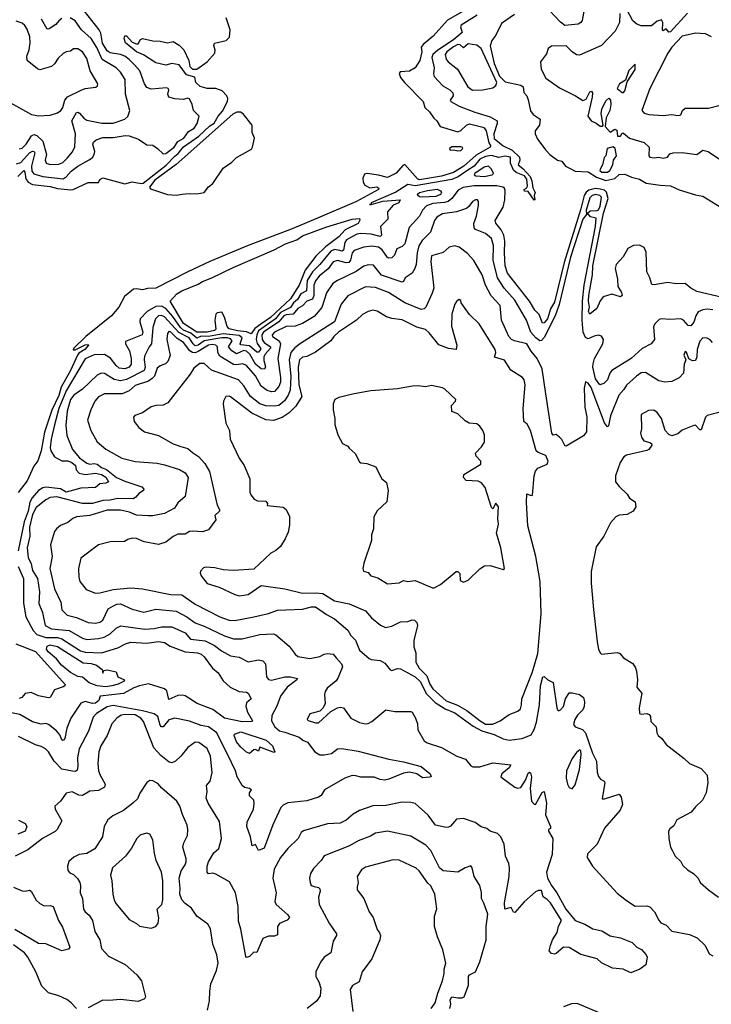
# Model space of a CAD drawing. Extents: x 1678431 to 1860718, y 384618 to 522882.
# Tile 99 of 256: x 1762378 to 1767094, y 427365 to 434073. Entities that reach past the tile are written whole.
import ezdxf

# ---------------------------------------------------------------- set-up
doc = ezdxf.new("R2010")
doc.units = 0

msp = doc.modelspace()

# ---------------------------------------------------------------- linework, layer by layer
at = {"layer": '0CON10XD'}
for points in [[(1766239.2, 434205), (1766213.3, 434066.7), (1766205, 434054.3), (1766186.4, 434043.6), (1766095, 434032.7), (1766065, 434055.9), (1765987.8, 434137.8)], [(1762355, 433090.3), (1762385, 433101), (1762445, 433164.8), (1762465, 433176.2), (1762476.5, 433175), (1762480.5, 433165), (1762458.2, 433075), (1762460.7, 433040.7), (1762475, 433023.5), (1762535, 433005.4), (1762675, 432988.9), (1762695, 433001.7), (1762728.8, 433041.2), (1762775, 433075.2), (1762852.5, 433117.5), (1762873.6, 433135), (1762886.2, 433155), (1762890, 433175), (1762876.7, 433225), (1762881.1, 433238.9), (1762898.8, 433255), (1762945, 433270.9), (1763015, 433271.4), (1763097.5, 433285), (1763125, 433282.5), (1763187.9, 433257.9), (1763245, 433220.8), (1763285, 433217.1), (1763316.4, 433196.4), (1763355, 433158.8), (1763375, 433161.1), (1763431.8, 433205), (1763457, 433243), (1763496, 433265), (1763529.4, 433310.6), (1763567.5, 433335), (1763588.8, 433365), (1763602.5, 433415), (1763563.8, 433455), (1763554.1, 433494.1), (1763535, 433533.3), (1763525, 433538.8), (1763495, 433530), (1763436.1, 433533.9), (1763394.7, 433544.7), (1763387.3, 433565), (1763394, 433595), (1763390, 433605), (1763379.1, 433609.1), (1763275, 433600.7), (1763245, 433610.8), (1763227.8, 433635), (1763196.7, 433725), (1763160, 433765), (1763125, 433801.9), (1763094.2, 433824.2), (1763065.1, 433835.1), (1762995, 433847.3), (1762975, 433861.7), (1762942.2, 433912.2), (1762930.4, 433980.4), (1762920.2, 434005), (1762820.1, 434130.1)], [(1765496.1, 434103.9), (1765387.1, 434035), (1765384, 434025), (1765395.7, 433985), (1765335.6, 433935), (1765229.5, 433865), (1765195, 433835.2), (1765188.6, 433815), (1765204.7, 433745), (1765199.7, 433705), (1765203.6, 433685), (1765263.5, 433623.5), (1765310.6, 433595), (1765331.4, 433575), (1765334.2, 433555), (1765312.5, 433525), (1765318.1, 433515), (1765375, 433484.5), (1765481.9, 433441.9), (1765585, 433410.4), (1765633.1, 433385), (1765633.5, 433365), (1765611.7, 433295), (1765614, 433264), (1765673.8, 433213.8), (1765736.5, 433185), (1765785.8, 433135.8), (1765788.8, 433115), (1765776.2, 433085), (1765809.3, 433059.3), (1765859.6, 433005), (1765870.6, 432975), (1765877.4, 432927.4), (1765892, 432895), (1765886.2, 432875), (1765890, 432845), (1765885, 432843.3), (1765845, 432902.5), (1765820, 432905), (1765817.5, 432915), (1765834.4, 432925.6), (1765840.6, 432939.4), (1765836.9, 432986.9), (1765819.1, 433009.1), (1765762.7, 433032.7), (1765745, 433047.8), (1765723.7, 433096.3), (1765725, 433135.6), (1765685, 433142.2), (1765645, 433134.6), (1765595, 433148), (1765555, 433141.3), (1765515, 433122.3), (1765477, 433075), (1765433.3, 433046.7), (1765366.6, 433003.4), (1765325, 432985.1), (1765075, 432941.3), (1765025, 432950.5), (1764941.5, 432898.5), (1764774.4, 432825), (1764773.8, 432816.2), (1764762.5, 432815), (1764774.7, 432814.7), (1764853.6, 432836.4), (1764972.5, 432845), (1764963.8, 432825), (1764925, 432810), (1764885.6, 432765), (1764886.9, 432715), (1764837.3, 432665), (1764844.4, 432605), (1764835, 432596.5), (1764775, 432612.6), (1764705, 432617.2), (1764677.5, 432612.5), (1764606.2, 432573.8), (1764595.1, 432554.9), (1764585, 432503.1), (1764575, 432496.2), (1764560.4, 432500.4), (1764525, 432507.7), (1764498.8, 432495), (1764423.7, 432405), (1764374.1, 432355.9), (1764338.9, 432295), (1764333, 432225), (1764294.5, 432205.5), (1764272.6, 432167.4), (1764245, 432143.7), (1764225, 432111.7), (1764155, 432077), (1764123.1, 432035), (1764007, 431953), (1763994.2, 431925.8), (1763990.5, 431895), (1763998, 431868), (1764019.5, 431835), (1764019.1, 431825), (1764005, 431808.5), (1763995, 431807.3), (1763945, 431851.8), (1763885, 431858.9), (1763882.1, 431865), (1763894.6, 431905), (1763875, 431920.5), (1763765, 431933.3), (1763665, 431913.7), (1763615, 431915.9), (1763585, 431903.2), (1763545, 431938.3), (1763495, 431958.7), (1763474.1, 431975), (1763421.2, 432051.2), (1763374.6, 432104.6), (1763345, 432122.2), (1763305, 432118), (1763247.7, 432085), (1763199.2, 432035), (1763197.3, 432015), (1763217.2, 431945), (1763213.9, 431926.1), (1763099.5, 431880.5), (1763100, 431865), (1763126.3, 431816.3), (1763137.5, 431765), (1763137.5, 431725), (1763123.5, 431705), (1763095, 431694.2), (1763055, 431698.9), (1763035, 431716), (1762996.7, 431766.7), (1762955, 431792.4), (1762885, 431790.7), (1762825, 431761.7), (1762694.8, 431545.2), (1762645.3, 431425), (1762615, 431311.8), (1762591.7, 431215), (1762586.1, 431155), (1762590, 431135), (1762615.8, 431095), (1762665, 431066.6), (1762705, 431067.3), (1762732.6, 431055), (1762758.5, 431035), (1762763.2, 431005), (1762783.6, 430983.6), (1762825, 430975.4), (1762895, 430984.5), (1762934.6, 430975), (1762965.3, 430955.3), (1762982.8, 430925), (1762965, 430915.6), (1762925, 430911.5), (1762895.3, 430884.7), (1762795, 430880.7), (1762695, 430854.2), (1762655, 430875.6), (1762555, 430887.5), (1762535, 430884.5), (1762505.1, 430864.9), (1762463.5, 430816.5), (1762447.1, 430785), (1762436, 430725), (1762408.2, 430651.8), (1762366.2, 430455)], [(1765395, 434126.7), (1765295, 434070.2), (1765198.2, 433961.8), (1765129.6, 433905), (1765115.7, 433885), (1765119.2, 433855), (1765106, 433794), (1765074.5, 433745.5), (1765035, 433722), (1764972.5, 433717.5), (1764964.4, 433705.6), (1764975, 433680), (1765002.5, 433645), (1765128.2, 433515), (1765139.5, 433475), (1765172.2, 433445), (1765201.1, 433401.1), (1765222, 433385), (1765245.5, 433345.5), (1765365, 433309.6), (1765385, 433318.2), (1765425.4, 433355), (1765445, 433364.2), (1765535, 433341.3), (1765545.7, 433335.7), (1765558.3, 433315), (1765576.4, 433235), (1765588.1, 433215), (1765585, 433204.8), (1765490.9, 433149.1), (1765406.1, 433075), (1765335, 433031.1), (1765255, 433007.7), (1765105, 432981), (1765089.9, 432989.9), (1765005, 433085.9), (1764990.4, 433079.6), (1764945, 433027.5), (1764885, 432996.9), (1764825, 433014.2), (1764746, 433024), (1764728.8, 433021.2), (1764717.1, 432992.9), (1764720, 432965), (1764731.9, 432945), (1764765, 432927.9), (1764814.1, 432934.1), (1764827.5, 432925), (1764823.8, 432915), (1764673.9, 432835), (1764425, 432727.6), (1764235, 432647.3), (1763934.8, 432535.2), (1763674.9, 432425.1), (1763523.8, 432356.2), (1763305, 432242.9), (1763248.9, 432241.1), (1763215, 432232.9), (1763175, 432239.6), (1763153.3, 432236.7), (1763091.9, 432188.1), (1763053.8, 432115), (1763003.1, 432055), (1762828.6, 431915), (1762747.5, 431835), (1762743.3, 431823.3), (1762755, 431823.3), (1762825, 431858), (1762845, 431860), (1762846.2, 431855), (1762821.4, 431825), (1762779.8, 431800.2), (1762771.6, 431788.4), (1762725, 431682.5), (1762659.6, 431570.4), (1762645, 431512.5), (1762597.7, 431412.3), (1762546.1, 431263.9), (1762523.4, 431136.6), (1762501.9, 431068.1), (1762475, 431030), (1762428.4, 430931.6), (1762368, 430852)], [(1765751.7, 434108.3), (1765663.3, 434046.7), (1765625, 433967.1), (1765597.9, 433932.1), (1765585.4, 433894.6), (1765613, 433775), (1765648.4, 433688.4), (1765688.8, 433648.8), (1765795, 433627.5), (1765812, 433615), (1765816.2, 433576.2), (1765835, 433553.3), (1765845, 433526.7), (1765861.1, 433451.1), (1765878.1, 433428.1), (1765926.2, 433395), (1765923.3, 433355), (1765892.5, 433315), (1765893.3, 433295), (1765909.5, 433259.5), (1765965, 433183.8), (1765993.8, 433155), (1766044, 433115), (1766075, 433109.2), (1766098.8, 433075), (1766135, 433055.9), (1766165, 433041.3), (1766255, 433035.5), (1766310, 433000), (1766375, 432977.9), (1766435, 432991.8), (1766465, 433018.4), (1766505, 433020), (1766549, 432999), (1766605, 432987.4), (1766649.5, 432959.5), (1766745, 432944.8), (1766815, 432942), (1766875, 432913.6), (1766985, 432878.9), (1767035, 432870), (1767155, 432798.8)], [(1766470.8, 434115), (1766466.8, 434055), (1766438.6, 433995), (1766345, 433896.9), (1766195, 433830.6), (1766175, 433834.4), (1766145, 433854.6), (1766103.8, 433895), (1766005, 433892.6), (1765982.4, 433877.6), (1765969.7, 433840.3), (1765930, 433785), (1765932.5, 433735), (1765965.6, 433675), (1766059.1, 433609.1), (1766167.1, 433555), (1766218.1, 433521.9), (1766239.4, 433530.6), (1766265, 433582.5), (1766277.5, 433585), (1766283.3, 433575), (1766281.2, 433545), (1766251.4, 433415), (1766275, 433383.8), (1766308.3, 433368.3), (1766335, 433346.7), (1766353, 433347), (1766357.5, 433355), (1766342.5, 433435), (1766346.7, 433463.3), (1766375, 433520), (1766395, 433537.5), (1766405.7, 433525.7), (1766408.1, 433495), (1766400.8, 433455), (1766377.1, 433405), (1766370, 433345), (1766405, 433307.5), (1766435, 433326.7), (1766449.3, 433319.3), (1766455, 433280), (1766475, 433280), (1766485, 433300), (1766495, 433300), (1766535, 433265.7), (1766636.6, 433236.6), (1766670, 433205), (1766667.5, 433145), (1766675, 433137.5), (1766705, 433132), (1766735, 433136.7), (1766765, 433128.8), (1766795, 433137.5), (1766811.7, 433158.3), (1766834, 433166), (1766895, 433168.9), (1766994.5, 433155.5), (1767035, 433184), (1767073.3, 433175), (1767176.2, 433103.8)], [(1766932.4, 434117.6), (1766815, 433990), (1766805, 433987.5), (1766785, 434010), (1766765, 433997.5), (1766761.2, 434001.2), (1766764.4, 434055), (1766755, 434072.5), (1766725, 434063.6), (1766685, 434032.1), (1766615, 434030.6), (1766585, 434043), (1766559.4, 434065), (1766519, 434139)], [(1762315, 433507.7), (1762457.2, 433427.2), (1762505, 433419.1), (1762585, 433421.5), (1762635, 433439.1), (1762658.7, 433455), (1762672.2, 433475), (1762685.3, 433525), (1762702.8, 433547.2), (1762797.3, 433592.7), (1762825, 433604.2), (1762895.8, 433614.2), (1762907.3, 433622.7), (1762910, 433635), (1762858.7, 433725), (1762835, 433808.6), (1762805.5, 433855), (1762775, 433873.9), (1762745, 433874.5), (1762725, 433859.4), (1762695, 433853.3), (1762675, 433842.2), (1762639.4, 433810.6), (1762615, 433772.2), (1762595, 433753.1), (1762515, 433731.9), (1762498, 433738), (1762428.2, 433795), (1762426.2, 433825), (1762441.8, 433868.2), (1762449.4, 433915), (1762445.8, 433955.8), (1762428.3, 434008.3), (1762413.5, 434033.5), (1762395, 434048.4), (1762353.3, 434063.3)], [(1762365, 433004.8), (1762405, 433045.3), (1762413.1, 433033.1), (1762419.5, 432989.5), (1762435, 432966.6), (1762465, 432950.5), (1762585, 432937.6), (1762635, 432922.1), (1762726, 432914), (1762743.4, 432916.6), (1762845, 432963.1), (1762915, 432964.2), (1762924, 432985), (1762945, 432995.6), (1763095.4, 432955.4), (1763145, 432969.1), (1763205, 432955.9), (1763220.6, 432959.4), (1763377.4, 433082.6), (1763435, 433143.7), (1763458.9, 433161.1), (1763495, 433207), (1763599.9, 433280.1), (1763675, 433349.6), (1763703, 433367), (1763731, 433415), (1763761, 433449), (1763795, 433516), (1763796.5, 433535), (1763789.6, 433555), (1763758.4, 433588.4), (1763715, 433604.5), (1763655, 433603.1), (1763607.6, 433617.6), (1763578.7, 433645), (1763572.2, 433682.2), (1763515, 433697.7), (1763465, 433766.1), (1763415, 433775.4), (1763375, 433762.5), (1763305, 433778.6), (1763223, 433833), (1763175, 433854.2), (1763099.1, 433915), (1763090, 433945), (1763095, 433963.3), (1763105, 433963.3), (1763145, 433920), (1763175, 433908), (1763185, 433908.8), (1763201.9, 433938.1), (1763214.5, 433945.5), (1763285, 433928.1), (1763335, 433927.5), (1763385, 433915.8), (1763425, 433924), (1763465, 433900), (1763496.7, 433866.7), (1763531.6, 433795), (1763538.4, 433755), (1763555, 433736.9), (1763585, 433735.3), (1763656.4, 433785), (1763708.5, 433845), (1763710.4, 433865), (1763701.7, 433898.3), (1763706.6, 433913.4), (1763785, 433931.9), (1763807.5, 433955), (1763813.6, 434003.6), (1763786.2, 434085)], [(1762375, 433193.6), (1762395, 433197.6), (1762420.8, 433225), (1762457.6, 433282.4), (1762475, 433290), (1762495, 433284.7), (1762534.4, 433245), (1762561.2, 433155), (1762551.2, 433115), (1762558.6, 433095), (1762586, 433086), (1762645, 433088.8), (1762670.8, 433099.2), (1762701.4, 433128.6), (1762737.4, 433172.6), (1762754.3, 433205.7), (1762758.8, 433295), (1762733, 433385), (1762765, 433440.9), (1762775, 433443.6), (1762785, 433436.4), (1762815, 433401.2), (1762835, 433388), (1762937.1, 433367.1), (1763015, 433368.8), (1763095, 433394.5), (1763115, 433412.5), (1763128.6, 433455), (1763099.2, 433565), (1763097.9, 433665), (1763065.4, 433715), (1763034.6, 433745), (1762940.8, 433800.8), (1762904, 433884), (1762866, 433946), (1762799.3, 434005), (1762755, 434064.6), (1762722, 434085)], [(1762665, 434080.7), (1762644.3, 434065.7), (1762625, 434039.2), (1762579.7, 434010.3), (1762565, 434008), (1762526.7, 434076.7)], [(1767095, 433956), (1767055, 433976), (1766985, 433981.2), (1766895, 433961.4), (1766825, 433886.9), (1766796.3, 433845), (1766675, 433604.7), (1766620.6, 433455), (1766635, 433437.1), (1766667, 433427), (1766765, 433421.2), (1766823, 433427), (1766868.6, 433421.4), (1766886.7, 433425), (1766896.7, 433455), (1766915, 433469.2), (1767075, 433470.8), (1767155, 433490)], [(1765465, 433593.9), (1765535, 433594.2), (1765605, 433608.4), (1765624.3, 433625.7), (1765631.4, 433645), (1765525, 433877.8), (1765495, 433899.4), (1765435, 433907.5), (1765405, 433882), (1765381.2, 433901.2), (1765365, 433903.1), (1765335, 433888.8), (1765291.4, 433855), (1765278, 433835), (1765285, 433804.4), (1765300.5, 433785), (1765362.5, 433735), (1765433.2, 433615), (1765465, 433593.9)], [(1766485, 433576), (1766495, 433576.9), (1766505, 433587.5), (1766519.4, 433650.6), (1766575, 433732.8), (1766575, 433770.8), (1766532.2, 433727.8), (1766508.6, 433661.4), (1766467.5, 433635), (1766452.5, 433605), (1766485, 433576)], [(1763445, 432878.5), (1763485, 432884.4), (1763535, 432889.5), (1763585, 432885.6), (1763635, 432896), (1763666, 432935), (1763695, 432956.7), (1763765, 433061.2), (1763825, 433102.9), (1763856.4, 433133.6), (1763958.7, 433191.3), (1763966.1, 433203.9), (1763978.1, 433265), (1763963.4, 433305), (1763963.5, 433355), (1763900.8, 433430.8), (1763883.1, 433443.1), (1763857.6, 433442.4), (1763831.3, 433428.7), (1763445, 433087.1), (1763299.6, 432980.4), (1763261.8, 432931.8), (1763269.6, 432919.6), (1763385, 432881.6), (1763445, 432878.5)], [(1765365, 433179.1), (1765385, 433182.9), (1765399.5, 433195), (1765395, 433204.5), (1765385, 433207.6), (1765325, 433206.8), (1765308.1, 433195), (1765314.1, 433184.1), (1765335, 433186.9), (1765365, 433179.1)], [(1766385, 433033.2), (1766402.5, 433045), (1766422.5, 433085), (1766427.5, 433115), (1766447.1, 433145), (1766437.5, 433195), (1766425, 433207.5), (1766383.3, 433195), (1766374.1, 433145.9), (1766364.2, 433135), (1766350.8, 433085), (1766335.8, 433055), (1766334.6, 433045), (1766346.2, 433035), (1766385, 433033.2)], [(1765545, 433004.6), (1765600, 433015), (1765608.8, 433025), (1765595.5, 433055.5), (1765575, 433074), (1765545, 433067.6), (1765481.6, 433025), (1765477.5, 433015), (1765488.2, 433008.2), (1765545, 433004.6)], [(1766649.8, 432489.8), (1766635, 432520), (1766605, 432537.5), (1766564.4, 432535.6), (1766525, 432513.8), (1766492.4, 432457.6), (1766445.8, 432405), (1766438.3, 432378.3), (1766454, 432305), (1766456.2, 432255), (1766482.5, 432215), (1766486.7, 432195), (1766475, 432183.8), (1766415, 432202.5), (1766355.9, 432184.1), (1766335, 432156.7), (1766312.9, 432105), (1766265, 432066), (1766257.1, 432085), (1766263.2, 432115), (1766257.1, 432155), (1766259.1, 432195), (1766283.7, 432335), (1766286.2, 432395), (1766359.4, 432755), (1766390.5, 432855), (1766378.9, 432898.9), (1766365, 432910.8), (1766335, 432918.2), (1766305, 432923), (1766257.8, 432912.2), (1766241, 432899), (1766226.6, 432875), (1766204.4, 432785), (1766091.6, 432418.4), (1766025, 432147.5), (1765997.8, 432102.2), (1765976.5, 432035), (1765955, 432008.1), (1765942.5, 432005), (1765918.9, 432065), (1765890.5, 432095), (1765854.2, 432154.2), (1765703.3, 432345), (1765688.3, 432395), (1765683, 432485), (1765685.5, 432565), (1765678.5, 432605), (1765661, 432641), (1765625, 432686.7), (1765619.1, 432705), (1765673.6, 432796.4), (1765686.9, 432845), (1765688.6, 432908.6), (1765682.9, 432925), (1765672.5, 432932.5), (1765631.2, 432941.2), (1765475, 432940.5), (1765400.8, 432929.2), (1765368.7, 432911.3), (1765324.9, 432855.1), (1765299.2, 432835), (1765275, 432827.3), (1765195, 432821), (1765152.1, 432805), (1765123.9, 432775), (1765104.7, 432735.3), (1765032.6, 432657.4), (1765005, 432545.6), (1764985, 432527.9), (1764948.8, 432511.2), (1764932.4, 432467.6), (1764915, 432451.5), (1764895, 432447.3), (1764885, 432452.7), (1764848.3, 432505), (1764825, 432524), (1764779.2, 432530.8), (1764725, 432524.1), (1764659.5, 432500.5), (1764644.8, 432485), (1764633.7, 432435), (1764621.5, 432418.5), (1764605, 432416.8), (1764545, 432432.8), (1764515, 432423.3), (1764481.1, 432375), (1764420.8, 432325), (1764395, 432293.9), (1764383.1, 432265), (1764384.3, 432195), (1764375, 432169.5), (1764335, 432154.2), (1764306.7, 432123.3), (1764274.1, 432105.9), (1764242.2, 432067.8), (1764195, 432062.6), (1764178.4, 432055), (1764145.3, 432014.7), (1764041.2, 431945), (1764029.7, 431925), (1764030.5, 431895), (1764045, 431874.8), (1764088.1, 431845), (1764087.3, 431835), (1764052.2, 431795), (1764043.1, 431775), (1764041.8, 431751.8), (1764053, 431707), (1764047.9, 431692.1), (1764025, 431695.3), (1763985, 431726.2), (1763948.1, 431795), (1763925.3, 431815.3), (1763905, 431818.3), (1763855, 431797.3), (1763825, 431817.6), (1763800.4, 431845), (1763827.4, 431885), (1763815, 431898.9), (1763795, 431904.6), (1763755, 431904.5), (1763635, 431885.8), (1763595, 431855.1), (1763575, 431851.9), (1763559.5, 431865), (1763533.6, 431905), (1763462.6, 431942.6), (1763365, 432048), (1763345, 432056.7), (1763325, 432055.2), (1763303.4, 432035), (1763284.4, 431975.6), (1763277.5, 431865), (1763260.6, 431845), (1763229.5, 431780.5), (1763226.2, 431755), (1763232.7, 431705), (1763226.3, 431683.7), (1763105, 431622.5), (1763065, 431612.6), (1763021.1, 431621.1), (1762955, 431663.4), (1762934.2, 431665.8), (1762905, 431650.8), (1762805.2, 431554.8), (1762746.7, 431515), (1762724.6, 431485), (1762702.2, 431405), (1762691.5, 431311.5), (1762699.4, 431239.4), (1762738.5, 431145), (1762785, 431087.1), (1762835, 431051.8), (1762855, 431043.8), (1762885, 431050.3), (1762905, 431045.5), (1762935, 431022.8), (1762968.6, 431008.6), (1763038.8, 430955), (1763095, 430929.1), (1763209.9, 430889.9), (1763223.5, 430875), (1763221.5, 430865), (1763190.8, 430845), (1763170.4, 430819.6), (1763150.5, 430809.5), (1763045, 430809.7), (1762995, 430798.9), (1762945, 430796.7), (1762875, 430777.7), (1762805, 430777), (1762631.9, 430821.9), (1762585, 430816.9), (1762555, 430802.5), (1762490.7, 430749.3), (1762465, 430701.9), (1762444.2, 430615), (1762447.1, 430555), (1762428.3, 430475), (1762435, 430409.4), (1762455.7, 430365), (1762465, 430321.1), (1762498.1, 430265), (1762512.9, 430175), (1762508, 430095), (1762532.4, 430035), (1762552.3, 429945), (1762593.4, 429923.4), (1762715, 429911.3), (1762805, 429858.6), (1762835, 429851.1), (1762915, 429856.2), (1762954.3, 429865), (1762995, 429888.9), (1763035, 429926.9), (1763067.3, 429942.7), (1763230.3, 429920.3), (1763295, 429924.3), (1763345, 429937.4), (1763415, 429937.5), (1763505, 429896.2), (1763543.1, 429853.1), (1763641.6, 429841.6), (1763705, 429810), (1763752.9, 429772.9), (1763815, 429738.8), (1763875, 429728.8), (1763935, 429698.9), (1764005, 429710.5), (1764035, 429705.6), (1764054.4, 429685), (1764060, 429595), (1764075, 429577.1), (1764095, 429573.8), (1764185, 429594.7), (1764225, 429594.7), (1764271.2, 429585), (1764267.1, 429575), (1764202.3, 429525), (1764155.6, 429465), (1764131.4, 429395), (1764097.7, 429332.3), (1764095.3, 429295), (1764117.3, 429255), (1764148.4, 429228.4), (1764185, 429219.1), (1764283.8, 429185), (1764308.8, 429165), (1764340.9, 429150.9), (1764391.1, 429085), (1764425, 429064.2), (1764455, 429063.3), (1764505, 429074.3), (1764544.7, 429105.3), (1764575, 429107.6), (1764685, 429090.4), (1764895, 429034.4), (1764995, 429017.2), (1765115, 428984.5), (1765176, 428935), (1765182.5, 428915), (1765175, 428911.2), (1765125, 428907.8), (1765085, 428933.8), (1765035, 428946.2), (1764995, 428940.4), (1764895, 428897.8), (1764865, 428892.7), (1764835, 428895.3), (1764795, 428912.7), (1764705, 428911.2), (1764670.2, 428920.2), (1764645, 428922.8), (1764595, 428904.6), (1764456.9, 428825), (1764432.5, 428787.5), (1764415, 428776.2), (1764335, 428750), (1764205, 428736.8), (1764175, 428720.5), (1764159.2, 428705), (1764103, 428587), (1764045, 428427.5), (1764005, 428412.5), (1763985, 428452.5), (1763962.5, 428445), (1763951.9, 428505), (1763925.6, 428575), (1763929.1, 428605), (1763971.4, 428695), (1763977.2, 428735), (1763973.8, 428755), (1763944.3, 428785), (1763944.2, 428805.8), (1763957.5, 428825), (1763943.9, 428833.9), (1763910.9, 428840.9), (1763895.8, 428855), (1763861.1, 428915), (1763850, 428955), (1763821.1, 429011.1), (1763722.9, 429215), (1763665, 429255.4), (1763615, 429264.3), (1763535, 429294.6), (1763435, 429313.4), (1763395, 429301.9), (1763355, 429255.5), (1763345, 429254.5), (1763335, 429267.1), (1763319.6, 429325), (1763295, 429343.2), (1763215.2, 429365.2), (1763015, 429399.6), (1762975, 429390.4), (1762900.4, 429345), (1762878.1, 429321.9), (1762845.9, 429225), (1762783.1, 429105), (1762771.6, 429045), (1762774.2, 428985.8), (1762769.6, 428960.4), (1762758.4, 428951.6), (1762736.7, 428953.3), (1762665, 428966.4), (1762611.9, 429021.9), (1762575, 429084), (1762554, 429105), (1762525, 429121.1), (1762485, 429131.5), (1762368.7, 429188.7)], [(1765125, 432863.6), (1765105, 432865.9), (1765092.1, 432875), (1765089.2, 432885), (1765104, 432896), (1765159.6, 432910.4), (1765225, 432917.3), (1765246.2, 432906.2), (1765254.3, 432895), (1765248.3, 432881.7), (1765215, 432868.1), (1765125, 432863.6)], [(1767105, 432095.7), (1767065, 432100), (1767035, 432096.2), (1767005, 432082.2), (1766988.2, 432055), (1766975, 432011.4), (1766955, 431987.5), (1766935, 431990.6), (1766904.5, 432025), (1766885, 432034.7), (1766810.4, 432030.4), (1766755, 432035.7), (1766738.8, 432031.2), (1766709.7, 432000.3), (1766699.7, 431980.3), (1766706.2, 431895), (1766684, 431865), (1766622.5, 431832.5), (1766546.9, 431765), (1766415, 431683.8), (1766400.8, 431665), (1766385, 431620), (1766361.4, 431595), (1766334, 431585), (1766305, 431627.1), (1766285.9, 431705), (1766287.2, 431727.2), (1766297.6, 431765), (1766354.5, 431865), (1766359.1, 431895), (1766346, 431916), (1766325, 431922.9), (1766295, 431917.3), (1766255, 431898.5), (1766235, 431906.8), (1766220.7, 431945), (1766212.2, 432025), (1766215.5, 432154.5), (1766227.6, 432265), (1766303.2, 432665), (1766309.8, 432719.8), (1766270.2, 432730.2), (1766248.8, 432755), (1766268.4, 432771.6), (1766315, 432772.8), (1766325, 432778.5), (1766335, 432802), (1766345.8, 432865), (1766334.2, 432875), (1766305, 432881.8), (1766282.2, 432875), (1766265, 432858.6), (1766240.5, 432775), (1766242.3, 432745), (1766218, 432715), (1766134.5, 432455), (1766057.4, 432132.6), (1766029, 432055), (1765955, 431907.6), (1765935, 431887.4), (1765925, 431885.2), (1765898.4, 431905), (1765862.6, 431945), (1765834.7, 432025), (1765755, 432162.2), (1765682.2, 432245), (1765635.6, 432315), (1765606.5, 432435), (1765609.6, 432535), (1765595, 432581.5), (1765555, 432617.3), (1765485, 432643.6), (1765477.7, 432655), (1765475.3, 432685), (1765493.1, 432735), (1765506.4, 432806.4), (1765506.7, 432835), (1765500, 432845), (1765485, 432846.7), (1765465, 432833.3), (1765440.6, 432799.4), (1765423.6, 432786.4), (1765355.3, 432764.7), (1765259.9, 432750.1), (1765222.3, 432727.7), (1765206.9, 432705), (1765180, 432625), (1765122.1, 432567.9), (1765098.5, 432531.5), (1765087.1, 432485), (1765080.5, 432405), (1765073.1, 432376.9), (1765054.4, 432345), (1765005.5, 432314.5), (1764995, 432289.2), (1764985, 432284), (1764845, 432332.7), (1764791.2, 432401.2), (1764755, 432402.8), (1764725, 432392.8), (1764672.1, 432357.9), (1764545, 432296.9), (1764513.6, 432275), (1764468.7, 432211.3), (1764438, 432112), (1764385, 432050), (1764306.8, 432003.2), (1764255, 431985.3), (1764195, 431982), (1764114.1, 431945), (1764099.6, 431925), (1764101.8, 431915), (1764145.9, 431885.9), (1764156.6, 431865), (1764138.1, 431765), (1764156.6, 431635), (1764155.6, 431604.4), (1764145.8, 431575), (1764115, 431540.3), (1764095, 431536.8), (1764065, 431545.8), (1764025.2, 431575.2), (1763985, 431647.1), (1763925, 431718.1), (1763899, 431729), (1763855, 431721.3), (1763835, 431724.8), (1763741.5, 431781.5), (1763729.4, 431805), (1763725.8, 431845), (1763715.5, 431855), (1763689.8, 431859.8), (1763665, 431856.4), (1763595, 431811.5), (1763575, 431803.8), (1763555, 431804.5), (1763537.8, 431817.8), (1763495, 431874.4), (1763451.6, 431901.6), (1763405, 431946.7), (1763395, 431948), (1763384.8, 431935.2), (1763381.6, 431895), (1763404.7, 431785), (1763388.2, 431745), (1763371.7, 431728.3), (1763334.8, 431715.2), (1763315, 431698.5), (1763295.9, 431644.1), (1763282.1, 431627.9), (1763255, 431611.2), (1763165, 431579.8), (1763124.5, 431545.5), (1763076.8, 431523.2), (1762955, 431523.8), (1762915, 431503.5), (1762889.6, 431475), (1762862.1, 431415), (1762840.8, 431345), (1762863.8, 431273.8), (1762905, 431197.5), (1762965, 431147.8), (1763073.8, 431085), (1763165, 431062.5), (1763315, 431051.9), (1763365, 431040), (1763467.8, 431007.8), (1763505.6, 430985), (1763527.3, 430955), (1763506.1, 430823.9), (1763455, 430782), (1763434.2, 430745), (1763365, 430709.6), (1763285, 430693.4), (1763252.6, 430692.6)], [(1763955, 431932.9), (1763925, 431946.3), (1763862.3, 431952.3), (1763805.8, 431965.8), (1763792.1, 431982.1), (1763775, 432046.7), (1763755, 432080), (1763725, 432076.7), (1763715, 432066.7), (1763707.5, 432025), (1763714.1, 431965), (1763705, 431955.3), (1763655, 431943.8), (1763585, 431944.7), (1763495, 432003.3), (1763402.9, 432155), (1763449.2, 432205), (1763483.5, 432226.5), (1763595, 432270.6), (1763625, 432289.6), (1763686.8, 432313.2), (1763834.1, 432385), (1764112.5, 432505), (1764190.7, 432545), (1764266.5, 432573.5), (1764305, 432599.4), (1764465, 432659.9), (1764644.1, 432714.1), (1764695, 432718.6), (1764697.3, 432707.3), (1764685.8, 432685), (1764597.9, 432642.1), (1764555, 432593.8), (1764463.5, 432526.5), (1764397.8, 432462.2), (1764323.5, 432366.5), (1764283.4, 432265), (1764225, 432171.5), (1764087.8, 432045), (1764021.6, 431998.4), (1763980, 431970), (1763955, 431932.9)], [(1767103, 431873), (1767085, 431892.5), (1767065, 431902.5), (1767035, 431905.7), (1767015, 431882.9), (1766996.3, 431826.3), (1766994.8, 431775.2), (1766985, 431750.6), (1766965, 431748.1), (1766941.4, 431761.4), (1766925, 431806.7), (1766915, 431813.3), (1766906.4, 431786.4), (1766920, 431755), (1766909.2, 431725), (1766904.3, 431665.7), (1766875, 431632.5), (1766825, 431608), (1766777.3, 431602.7), (1766735, 431613.5), (1766645, 431668.5), (1766615, 431666.9), (1766583.8, 431645), (1766515, 431583.4), (1766497.6, 431552.4), (1766464.1, 431515), (1766406.8, 431375), (1766393.7, 431306.3), (1766385, 431298.1), (1766365, 431325.4), (1766275, 431566.2), (1766255, 431597.1), (1766235, 431606.7), (1766226.9, 431563.1), (1766232.3, 431432.3), (1766244.1, 431365), (1766241.8, 431265), (1766221.2, 431238.8), (1766105, 431166.7), (1766095, 431172.5), (1766075, 431212.5), (1766059.3, 431229.3), (1766037, 431247), (1766015, 431242.5), (1766006.7, 431255), (1765966.5, 431525), (1765940, 431695), (1765905.3, 431765.3), (1765865, 431814.4), (1765835.1, 431865.1), (1765750.8, 431885), (1765731.1, 431895), (1765712.9, 431915), (1765662.7, 432025), (1765654.3, 432125), (1765591.9, 432191.9), (1765554.8, 432264.8), (1765531.5, 432335), (1765475, 432432.5), (1765431, 432481), (1765375, 432523.1), (1765345, 432532.7), (1765306.7, 432523.3), (1765265, 432487.9), (1765185, 432464), (1765180.7, 432425), (1765201.2, 432245), (1765190.3, 432210.3)], [(1767170.1, 432180.1), (1766995, 432221.1), (1766953.5, 432243.5), (1766915, 432275.8), (1766855.9, 432274.1), (1766795, 432282.5), (1766705, 432266), (1766688.8, 432268.8), (1766674.4, 432315), (1766653.6, 432355), (1766649.8, 432489.8)], [(1765190.3, 432210.3), (1765147.9, 432115), (1765135, 432102.9), (1765115, 432097.7), (1765005, 432143.1), (1764893.5, 432213.5), (1764805, 432247.9), (1764735, 432252.3), (1764615, 432191.8), (1764570, 432135), (1764525.3, 432015), (1764292.2, 431867.8), (1764253.2, 431836.8), (1764227, 431805), (1764215.1, 431755), (1764225.6, 431645), (1764221.3, 431548.7), (1764208.7, 431515), (1764184.2, 431475.8), (1764145.6, 431445), (1764115, 431440), (1764055, 431443), (1764015, 431456.2), (1763951.6, 431505), (1763905, 431578.5), (1763869.9, 431619.9), (1763685.2, 431685.2), (1763635, 431730), (1763605, 431730.9), (1763565, 431698.6), (1763541.1, 431658.9), (1763387.9, 431462.1), (1763355, 431446.4), (1763305, 431445.5), (1763275, 431435.5), (1763214.6, 431395.4), (1763163.4, 431376.6), (1763154, 431365), (1763158.8, 431335), (1763190, 431295), (1763228.8, 431265), (1763325, 431240.5), (1763425, 431182.9), (1763475.5, 431165.5), (1763525, 431151.1), (1763555, 431123.6), (1763597.4, 431097.4), (1763640.3, 431050.3), (1763670.9, 430995), (1763723.5, 430765), (1763740.8, 430735), (1763739.2, 430725), (1763709.4, 430695), (1763714.2, 430665), (1763665, 430596.7), (1763625, 430584.2), (1763555, 430588.8), (1763534.7, 430585.3), (1763505, 430568.1), (1763455, 430567.5), (1763425, 430552.9), (1763375, 430514.4), (1763325, 430497.1), (1763225.5, 430515.5), (1763175, 430537.5), (1763145, 430540), (1763115, 430532), (1763093, 430517), (1762995, 430515.8), (1762915, 430494.2), (1762795, 430404), (1762779.6, 430335), (1762780.8, 430275), (1762787.5, 430245), (1762830.2, 430190.2), (1762895, 430166.9), (1762925, 430168.9), (1763015, 430191.8), (1763135, 430203.2), (1763215, 430194.5), (1763405, 430155.9), (1763484.2, 430154.2), (1763575, 430091.3), (1763742.9, 430005), (1763805, 429982), (1763845, 429980), (1763974.6, 430004.6), (1764073.6, 430026.4), (1764135, 430049.1), (1764305, 430057.4), (1764368.1, 430071.9), (1764395, 430071.7), (1764470, 430020), (1764525, 429992), (1764614.3, 429914.3), (1764636.3, 429876.3), (1764667.1, 429845), (1764695, 429777.5), (1764760.8, 429720.8), (1764775, 429713.8), (1764835, 429708), (1764868.3, 429688.3), (1764905, 429642.5), (1764915, 429639.2), (1764955, 429651.9), (1764975, 429650), (1765074.6, 429595), (1765109.4, 429565), (1765150.7, 429480.7), (1765210.7, 429420.7), (1765278.3, 429378.3), (1765345, 429349.4), (1765468.8, 429258.8), (1765528.5, 429228.5), (1765612, 429202), (1765675, 429172.3), (1765715, 429165.4), (1765805, 429175.4), (1765865, 429201.2), (1765885, 429236.9), (1765902.1, 429287.9), (1765921.4, 429405), (1765928.4, 429535), (1765945, 429596.7), (1765955, 429597.5), (1765980, 429575), (1766015, 429557.5), (1766041.5, 429385), (1766045, 429370), (1766052.5, 429365), (1766065, 429370), (1766085.5, 429394.5), (1766099.2, 429445), (1766124.2, 429485.8), (1766145, 429486.9), (1766195, 429475.6), (1766221.9, 429455), (1766229.2, 429425), (1766226.7, 429393.3), (1766218.2, 429371.8), (1766182.5, 429335), (1766163.9, 429306.1), (1766155, 429270), (1766165, 429256), (1766215, 429236.2), (1766236, 429215), (1766283.8, 429076.2), (1766310.2, 429020.2), (1766315.5, 428945.5), (1766325.7, 428915.7), (1766337.5, 428897.5), (1766363.3, 428885), (1766367, 428877), (1766348.8, 428765), (1766365, 428763.5), (1766465, 428796.4), (1766478.7, 428775), (1766488, 428725), (1766472.6, 428687.4), (1766365.3, 428564.7), (1766316.5, 428455), (1766250, 428390), (1766247.5, 428365), (1766283.2, 428305), (1766452.7, 428122.7), (1766515, 428071.1), (1766575, 428033.8), (1766654.7, 428034.7), (1766675, 428027.9), (1766706.4, 427995), (1766735, 427938), (1766749.1, 427919.1), (1766785, 427902.9), (1766825, 427863.3), (1766945, 427839.7), (1766997.5, 427817.5), (1767051.5, 427765), (1767078.8, 427708.8), (1767105, 427695.5)], [(1765553.8, 429273.8), (1765605, 429274), (1765653.9, 429295), (1765715, 429339.7), (1765775, 429361.1), (1765792.1, 429377.9), (1765800.6, 429405), (1765802, 429445), (1765875, 429630), (1765910.1, 429755), (1765934.6, 430025), (1765927.7, 430245), (1765897.6, 430415), (1765843.6, 430623.6), (1765832.6, 430782.6), (1765835, 430842), (1765865, 430831.2), (1765875.6, 430834.4), (1765886.1, 430965), (1765894, 430996), (1765912, 431018), (1765974.8, 431045), (1765980.4, 431065), (1765965, 431103.5), (1765913.4, 431123.4), (1765899.6, 431135), (1765861.5, 431275), (1765838.3, 431318.3), (1765815, 431336), (1765810.5, 431425), (1765823.8, 431585), (1765818.2, 431618.2), (1765805.9, 431635.9), (1765725.8, 431685.8), (1765682.5, 431752.5), (1765614.6, 431774.6), (1765625.6, 431805), (1765620.5, 431825), (1765509.8, 431999.8), (1765444.5, 432064.5), (1765415.6, 432105.6), (1765388.8, 432145), (1765385, 432160), (1765375, 432167.5), (1765356.1, 432153.9), (1765344.3, 432135.7), (1765323.6, 432066.4), (1765321.2, 431985), (1765357.8, 431855), (1765354, 431826), (1765301.7, 431831.7), (1765235, 431856.9), (1765170, 431940), (1765145, 431961.4), (1765085, 431977.5), (1764985, 432027.8), (1764915, 432037.5), (1764878.8, 432048.8), (1764815, 432088.1), (1764785, 432093.3), (1764753.8, 432085), (1764715.4, 432064.6), (1764674.4, 432025), (1764550.6, 431945), (1764520, 431915), (1764500, 431885), (1764395, 431807.1), (1764335, 431778.8), (1764305, 431774), (1764285.4, 431754.6), (1764277.2, 431705), (1764281.2, 431585), (1764302.4, 431505), (1764261.2, 431438.8), (1764214.8, 431395.2), (1764167, 431363), (1764107.8, 431342.2), (1764055, 431345.8), (1763961.4, 431391.4), (1763815, 431504.3), (1763805, 431508.6), (1763783.3, 431505), (1763767, 431473), (1763764.3, 431454.3), (1763782.5, 431325), (1763808, 431275), (1763812.5, 431215), (1763874.2, 431085), (1763907.5, 431035), (1763946, 430945), (1763946.7, 430855), (1763953.3, 430835), (1763977, 430807), (1764000, 430795), (1764055, 430792.5), (1764066.4, 430776.4), (1764065, 430763.3), (1764175, 430750.8), (1764193.8, 430735), (1764217.3, 430687.3), (1764218.3, 430628.3), (1764208.8, 430581.2), (1764188.1, 430535), (1764155.4, 430484.6), (1764125, 430457.1), (1764090.6, 430439.4), (1763975, 430330), (1763835, 430320), (1763765, 430323.8), (1763708.6, 430338.6), (1763645, 430343.8), (1763631.2, 430338.8), (1763611.2, 430315), (1763608.8, 430305), (1763616.2, 430285), (1763655, 430232), (1763737.6, 430207.6), (1763845, 430155.7), (1763875, 430147.5), (1763935, 430155.8), (1764025, 430217.5), (1764185, 430196.2), (1764305, 430165.3), (1764397.4, 430167.4), (1764445, 430163.2), (1764525, 430112.5), (1764625, 430092.7), (1764735, 430045.8), (1764777.6, 429997.6), (1764838.3, 429948.3), (1764871.4, 429931.4), (1764915, 429940), (1764975, 429969.4), (1765025, 429973.6), (1765055, 429983.1), (1765070.8, 429980.8), (1765086, 429965), (1765091.4, 429945), (1765064.3, 429844.3), (1765065, 429800), (1765078.3, 429758.3), (1765078.1, 429695), (1765101.1, 429655), (1765153.4, 429603.4), (1765175, 429546.5), (1765194.3, 429515), (1765285, 429431.6), (1765362.5, 429402.5), (1765427.2, 429367.2), (1765517.4, 429295), (1765553.8, 429273.8)], [(1765192.3, 430202.3), (1765205, 430202.5), (1765246.4, 430225), (1765355, 430313.8), (1765365, 430313.3), (1765379.5, 430299.5), (1765381.4, 430251.4), (1765405, 430241.6), (1765435, 430253.7), (1765515, 430331.3), (1765547.1, 430352.9), (1765585, 430354.7), (1765673.8, 430326.2), (1765683.8, 430335), (1765658, 430475), (1765628.7, 430575), (1765642.2, 430635), (1765637.6, 430675), (1765643, 430753), (1765625, 430780), (1765605, 430740), (1765595, 430750), (1765551.2, 430885), (1765526.7, 430916.7), (1765505, 430928.7), (1765423, 430933), (1765403.3, 430955), (1765406.7, 430975), (1765521.2, 431045), (1765521.2, 431065), (1765489.3, 431099.3), (1765485, 431120), (1765526.9, 431163.1), (1765546.9, 431195), (1765547.3, 431245), (1765535, 431273.8), (1765515, 431303.3), (1765495, 431320), (1765443, 431323), (1765415, 431340), (1765365, 431387.5), (1765323.8, 431403.8), (1765322.5, 431445), (1765350, 431475), (1765351.2, 431485), (1765277.5, 431555), (1765260, 431565), (1765185, 431580), (1765145, 431570.8), (1765095, 431577.5), (1765055.3, 431575.3), (1764955, 431559.1), (1764771.2, 431545), (1764657.5, 431525), (1764555, 431499.6), (1764526, 431485), (1764514.4, 431455), (1764514.5, 431415), (1764525.9, 431355.9), (1764525.8, 431315), (1764546.2, 431245), (1764580, 431185), (1764615, 431166.7), (1764625, 431153.3), (1764665, 431117.5), (1764695, 431060), (1764705, 431053.8), (1764745, 431050), (1764805.9, 431025.9), (1764845, 430947.5), (1764879.5, 430919.5), (1764890, 430865), (1764881.2, 430788.8), (1764815, 430726.7), (1764793, 430687), (1764790, 430605), (1764777, 430563), (1764776.1, 430523.9), (1764725, 430370), (1764717.5, 430335), (1764722.5, 430315), (1764755, 430307.5), (1764772.5, 430285), (1764820.7, 430270.7), (1764885, 430228.8), (1764965, 430236), (1764995, 430252), (1765025, 430246), (1765075, 430252), (1765192.3, 430202.3)], [(1767145, 431396.9), (1767065, 431377.1), (1767054.5, 431365), (1767025, 431278.8), (1767015, 431278), (1766985, 431310), (1766975, 431308.8), (1766895, 431276.7), (1766865, 431252.5), (1766825, 431238), (1766805, 431248), (1766780, 431275), (1766754, 431355), (1766725, 431396.2), (1766701.7, 431411.7), (1766665, 431409.4), (1766615, 431382.5), (1766618, 431285), (1766610, 431255), (1766618.3, 431228.3), (1766634.4, 431204.4), (1766675, 431193.3), (1766686.7, 431185), (1766687.5, 431175), (1766668, 431145), (1766655, 431138.6), (1766514.6, 431105.4), (1766498, 431095), (1766473.3, 431055), (1766441.2, 430965), (1766441.2, 430925), (1766465, 430893.3), (1766519.7, 430839.7), (1766535, 430813.3), (1766575, 430787.5), (1766580, 430755), (1766560, 430725), (1766519.2, 430700.8), (1766465, 430697.5), (1766443.4, 430686.6), (1766405.7, 430644.3), (1766361.9, 430555), (1766308, 430482), (1766275.7, 430314.3), (1766275.4, 430235), (1766289.5, 430055), (1766316.6, 429835), (1766324.6, 429784.6), (1766335, 429758.9), (1766345, 429751.1), (1766455, 429761.5), (1766469.2, 429755), (1766495, 429726.2), (1766557.7, 429687.7), (1766577.7, 429657.7), (1766583.8, 429635), (1766590, 429575), (1766586.2, 429525), (1766605, 429503.8), (1766619.2, 429485), (1766602.5, 429385), (1766603.3, 429345), (1766615, 429341.2), (1766655, 429346.2), (1766669.5, 429339.5), (1766678.8, 429325), (1766682.3, 429292.3), (1766717.5, 429255), (1766722.5, 429215), (1766732.5, 429195), (1766756.2, 429175), (1766785, 429133.8), (1766909.4, 429039.4), (1766944.6, 429004.6), (1767025, 428971.2), (1767066.2, 428925), (1767070, 428875), (1767058.6, 428805), (1767034.2, 428755), (1766985, 428710.8), (1766955.5, 428674.5), (1766858.8, 428621.2), (1766838.8, 428581.2), (1766810.7, 428559.3), (1766802.5, 428545), (1766803.3, 428495), (1766816.7, 428435), (1766829.3, 428409.3), (1766847.5, 428375), (1766885, 428337.5), (1766900.7, 428310.7), (1766930.7, 428280.7), (1766972.5, 428255), (1767003.6, 428223.6), (1767017.5, 428195), (1767074.2, 428144.2), (1767143.9, 428093.9)], [(1763252.6, 430692.6), (1763175, 430698), (1763127.2, 430717.2), (1763065, 430731.7), (1762975, 430731.9), (1762855, 430694), (1762764, 430685), (1762740, 430675), (1762705, 430646.7), (1762655, 430627.1), (1762627.5, 430605), (1762615.6, 430585), (1762588.2, 430495), (1762600, 430415), (1762583.3, 430335), (1762615.3, 430195.3), (1762658.8, 430105), (1762665, 430051.2), (1762701.2, 430015), (1762765, 429999.4), (1762845.3, 429965.3), (1762895, 429961.6), (1762925, 429968.5), (1762945, 429982.9), (1762982, 430058), (1763012.2, 430077.8), (1763039.6, 430090.4), (1763065, 430093.4), (1763145, 430056), (1763225, 430035.4), (1763305, 430057.1), (1763445, 430042.4), (1763516.4, 430005), (1763575, 429962.8), (1763635, 429941.6), (1763775, 429874.7), (1763835, 429855.3), (1763895, 429854.7), (1764015, 429883.2), (1764105, 429889.6), (1764125, 429881.1), (1764216.2, 429805), (1764255, 429750.8), (1764275.4, 429735.4), (1764355, 429721.2), (1764425, 429733.6), (1764455, 429750.9), (1764475, 429754.5), (1764515, 429749.4), (1764535.5, 429725), (1764572, 429685), (1764578.6, 429665), (1764549.6, 429590.4), (1764535, 429568.6), (1764475, 429518), (1764460.8, 429495), (1764456, 429475), (1764460, 429415), (1764447.5, 429385), (1764425, 429362.5), (1764357, 429343), (1764337.5, 429305), (1764345, 429297.5), (1764395, 429281.4), (1764415, 429283.5), (1764499.5, 429360.5), (1764544.2, 429385), (1764565, 429390), (1764585.4, 429385.4), (1764636.2, 429315), (1764695, 429285.5), (1764735, 429275.5), (1764755, 429278.5), (1764778.7, 429291.3), (1764875, 429372), (1764935, 429360.6), (1765045, 429360), (1765055, 429354), (1765075.6, 429315), (1765090.5, 429275), (1765093.6, 429233.6), (1765135, 429160), (1765156.7, 429145), (1765254, 429115), (1765359.2, 429055), (1765417.1, 429035), (1765455, 428989.2), (1765468.3, 428981.7), (1765515, 428982.9), (1765605, 429010), (1765727, 428997), (1765714.4, 428975), (1765665.8, 428935), (1765658.8, 428915), (1765753.8, 428845), (1765775, 428836.2), (1765795, 428841.4), (1765827.8, 428892.2), (1765845, 428938.6), (1765855, 428946.7), (1765861.4, 428941.4), (1765867.6, 428915), (1765859.2, 428835), (1765868.3, 428748.3), (1765885, 428727.5), (1765895, 428726.7), (1765941.3, 428808.7), (1765955, 428813.8), (1765970.9, 428735), (1765963.2, 428655), (1765998.2, 428575), (1765996.8, 428563.2), (1765984, 428555), (1765984.5, 428545), (1766013.3, 428495), (1766007.9, 428385), (1765970, 428265), (1765976.7, 428225), (1766004.7, 428175), (1766039.8, 428125), (1766102.6, 428012.6), (1766165, 427934.7), (1766231.4, 427911.4), (1766285, 427880), (1766346.7, 427865), (1766405, 427831.4), (1766475, 427818.1), (1766555, 427786.9), (1766585, 427754), (1766618.6, 427738.6), (1766650.7, 427700.7), (1766656.7, 427685), (1766646.4, 427633.6), (1766607.5, 427605), (1766545, 427580), (1766493, 427603), (1766420.5, 427610.5), (1766345, 427646.2), (1766315, 427673.8), (1766204.1, 427704.1), (1766125, 427752), (1766085, 427753.8), (1766035, 427711.2), (1766025, 427706.7), (1766005, 427710), (1765989.3, 427729.3), (1765998.1, 427765), (1766010.4, 427805), (1766042.7, 427855), (1766052.5, 427897.5), (1766072.2, 427935), (1765997.5, 428055), (1765975, 428078.8), (1765946.4, 428096.4), (1765935, 428140), (1765915, 428140), (1765895, 428130), (1765817.3, 428062.7), (1765755, 427990), (1765745, 427992.5), (1765730, 428025), (1765685, 428012.5), (1765682.5, 428055), (1765715.7, 428235), (1765717.9, 428295), (1765713.6, 428323.6), (1765689.5, 428375), (1765681.1, 428455), (1765659.6, 428505), (1765635, 428527.3), (1765586.2, 428545), (1765563.1, 428563.1), (1765525, 428574.6), (1765483.7, 428603.7), (1765405, 428630.9), (1765356, 428625), (1765315, 428578), (1765300.7, 428570.7), (1765285, 428569.2), (1765212.5, 428585), (1765163, 428653), (1765075, 428733.1), (1765045, 428740.5), (1764985, 428742.5), (1764875, 428719.5), (1764785, 428717.5), (1764694.5, 428685.5), (1764650.8, 428659.2), (1764605, 428619.4), (1764562.1, 428597.9), (1764476.2, 428593.8), (1764312.8, 428547.2), (1764298, 428535), (1764275.8, 428495), (1764205, 428426.2), (1764155, 428366), (1764112, 428285), (1764103.2, 428225), (1764125.6, 428125), (1764117.5, 428065), (1764126.9, 428045), (1764165, 428010.8), (1764207.1, 427975), (1764218, 427955), (1764201.9, 427938.1), (1764148.8, 427915), (1764136.7, 427895), (1764135, 427837.5), (1764115, 427828.8), (1764075, 427828.6), (1764035, 427812.2), (1763995, 427717.5), (1763975, 427720), (1763945, 427690.8), (1763925, 427684), (1763919.7, 427689.7), (1763886, 427876), (1763870.2, 427930.2), (1763868.4, 428031.6), (1763850, 428125), (1763809.1, 428199.1), (1763715, 428251.4), (1763695, 428257.1), (1763665, 428254.4), (1763657.1, 428265), (1763656.5, 428305), (1763665.3, 428334.7), (1763702.4, 428397.6), (1763735, 428425.8), (1763754.5, 428495), (1763739.1, 428609.1), (1763662.2, 428735), (1763648.5, 428768.5), (1763655.5, 428815), (1763651.4, 428855), (1763676.4, 428885), (1763689.1, 428945), (1763678.5, 429055), (1763655, 429108.5), (1763598.7, 429148.7), (1763575, 429149.6), (1763525, 429114.4), (1763476.7, 429055), (1763439.2, 429020.8), (1763415, 429009.5), (1763398, 429015), (1763340.8, 429060.8), (1763291.3, 429111.3), (1763222.1, 429292.1), (1763204.5, 429315), (1763165, 429335.9), (1763095, 429339.7), (1763070, 429335), (1763040, 429315), (1763006.5, 429275), (1762974.6, 429195), (1762930.9, 429125), (1762917.1, 429085), (1762909.5, 429005), (1762914.4, 428955), (1762926.9, 428926.9), (1762959.5, 428865), (1762955, 428844.4), (1762915, 428820.5), (1762855, 428816.7), (1762805, 428786.9), (1762780.3, 428790.3), (1762735, 428812.5), (1762695, 428802.9), (1762655, 428748.6), (1762616.2, 428715), (1762620, 428695), (1762665.5, 428615), (1762633.5, 428555), (1762618.8, 428541.2), (1762532.9, 428495), (1762433.5, 428416.5), (1762346.4, 428373.6)], [(1762367.1, 430347.1), (1762402.5, 430265), (1762403, 430097), (1762420.2, 430005), (1762470.4, 429910.4), (1762494.9, 429884.9), (1762555, 429864.9), (1762635, 429862.9), (1762664.7, 429854.7), (1762793, 429773), (1762825, 429763.4), (1762935, 429758.6), (1763046.3, 429793.7), (1763098.8, 429821.2), (1763135, 429832.5), (1763245, 429825.7), (1763325, 429835.7), (1763365, 429829.7), (1763404.8, 429804.8), (1763505.8, 429765.8), (1763589.7, 429759.7), (1763615, 429751.1), (1763635, 429732.7), (1763691.3, 429655), (1763732.1, 429622.1), (1763765, 429567.8), (1763813.1, 429525), (1763875, 429496.9), (1763925, 429490.5), (1763935, 429484.3), (1763955.6, 429445), (1763925, 429419.2), (1763918.8, 429395), (1763931.1, 429355), (1763964.2, 429295), (1763959.6, 429290.4), (1763895, 429289.7), (1763774.2, 429314.2), (1763695, 429373), (1763588.8, 429415), (1763505, 429466.3), (1763485, 429471.5), (1763455, 429468.3), (1763395, 429440.6), (1763381.1, 429501.1), (1763364.4, 429514.4), (1763255, 429547.2), (1763195.7, 429534.3), (1763155, 429521.5), (1763085, 429481.3), (1762926.9, 429463.1), (1762916.8, 429435), (1762895, 429416.3), (1762875, 429414.8), (1762825, 429426.9), (1762795, 429416.5), (1762725.5, 429315), (1762700, 429245), (1762686.2, 429175), (1762675, 429161.9), (1762665, 429165.8), (1762650.7, 429200.7), (1762628.7, 429228.7), (1762575, 429271.1), (1762555, 429277.1), (1762525, 429273.2), (1762465, 429290), (1762378.7, 429338.7), (1762265, 429363)], [(1762350.3, 429820.3), (1762485, 429767.3), (1762686.6, 429543.4), (1762685.6, 429534.4), (1762675, 429527.5), (1762615, 429506.7), (1762585, 429455.7), (1762575, 429452.9), (1762505, 429467.1), (1762455, 429489.2), (1762415, 429482.5), (1762392, 429455), (1762375, 429449.1)], [(1762965, 429527.3), (1762906.2, 429535), (1762851.8, 429555), (1762805, 429593.3), (1762775, 429599), (1762725, 429625.8), (1762662.5, 429675), (1762628.2, 429718.2), (1762570.7, 429765), (1762559.9, 429785), (1762565.4, 429804.6), (1762585, 429814.5), (1762635, 429802.1), (1762811, 429691), (1762865, 429686.7), (1762902.5, 429675), (1762940, 429645), (1762945, 429620), (1762951.7, 429638.3), (1762975, 429642.5), (1763035, 429630), (1763046.7, 429595), (1763093.3, 429575), (1763085.8, 429565), (1763048.8, 429545), (1763005, 429534.2), (1762965, 429527.3)], [(1763945, 429073.3), (1763925, 429082.5), (1763885, 429115.6), (1763855, 429152.5), (1763840, 429195), (1763841.9, 429205), (1763885, 429221), (1764059.2, 429165), (1764100.5, 429125), (1764118, 429085), (1764115, 429080), (1764105, 429082.5), (1764015, 429117.5), (1764005, 429090), (1763985, 429100), (1763975, 429097.5), (1763945, 429073.3)], [(1766145, 428833.6), (1766165, 428860), (1766194.3, 428965), (1766206.4, 429066.4), (1766205, 429092.5), (1766197.7, 429097.7), (1766175, 429080.6), (1766145, 429038.5), (1766105.3, 428955), (1766103.8, 428905), (1766114, 428864), (1766125, 428841.4), (1766145, 428833.6)], [(1763658.6, 427325), (1763672.8, 427387.2), (1763674, 427455), (1763682, 427505), (1763719.6, 427595), (1763731.2, 427645), (1763721.2, 427701.2), (1763695.5, 427775), (1763677.8, 427877.8), (1763660.7, 427910.7), (1763585, 427965.6), (1763550, 428020), (1763505, 428051.1), (1763483.1, 428076.9), (1763469.1, 428115), (1763472, 428155), (1763464.1, 428225), (1763477.7, 428275), (1763505.8, 428314.2), (1763512.7, 428335), (1763512.9, 428355), (1763490.8, 428435), (1763497.3, 428465), (1763521.2, 428515), (1763524.6, 428554.6), (1763520, 428585), (1763487.4, 428657.4), (1763469.5, 428715), (1763449.1, 428749.1), (1763346.9, 428836.9), (1763318.8, 428868.8), (1763285, 428887.5), (1763265, 428890), (1763245, 428876.7), (1763196.9, 428803.1), (1763180, 428765), (1763150, 428735), (1763085.6, 428685), (1763012.1, 428647.9), (1762978.9, 428621.1), (1762954.3, 428575), (1762943.3, 428505), (1762890.6, 428425), (1762835, 428391.4), (1762783.9, 428386.1), (1762747.5, 428367.5), (1762713.2, 428336.8), (1762704.2, 428305), (1762706.1, 428276.1), (1762719.5, 428259.5), (1762745, 428248.8), (1762772.7, 428222.7), (1762788.8, 428195), (1762793.3, 428175), (1762790.4, 428125), (1762806.4, 428085), (1762813, 428013), (1762823.8, 427995), (1762852.4, 427972.4), (1762874.3, 427935), (1762890.7, 427860.7), (1762923.3, 427805), (1762936.2, 427745), (1762983, 427693), (1763098, 427635), (1763175.4, 427565.4), (1763208, 427525), (1763236.2, 427415), (1763228.6, 427401.4), (1763185, 427384), (1763065, 427398.5), (1762985, 427390.8), (1762945, 427393.3), (1762845, 427341.2)], [(1762369.2, 428619.2), (1762415, 428595.6), (1762425.5, 428575), (1762414.4, 428545), (1762365, 428522.8)], [(1765310, 427335), (1765317.5, 427365), (1765312.5, 427395), (1765325, 427416.2), (1765365, 427409.2), (1765395, 427409.2), (1765407.5, 427415), (1765438.9, 427495), (1765437.5, 427555), (1765445, 427566.2), (1765485, 427586.8), (1765516.1, 427655), (1765558.3, 427805), (1765557.9, 427895), (1765568.9, 427978.9), (1765542.9, 428052.9), (1765526, 428085), (1765527.3, 428127.3), (1765516.2, 428175), (1765477.5, 428235), (1765463.9, 428293.9), (1765455, 428307.5), (1765415, 428294), (1765365.4, 428264.6), (1765265, 428273.4), (1765240.4, 428295), (1765181.5, 428411.5), (1765148, 428448), (1765045, 428510.5), (1764885, 428543.5), (1764805, 428530.3), (1764769.8, 428510.2), (1764685, 428478.9), (1764625.7, 428445), (1764455, 428376.9), (1764434.3, 428345), (1764380.4, 428289.6), (1764360, 428255), (1764354.4, 428225), (1764358.1, 428195), (1764366, 428175), (1764385, 428166.7), (1764415, 428160), (1764425, 428151.2), (1764426.9, 428135), (1764414.2, 428095), (1764420, 428045), (1764488.3, 427918.3), (1764538, 427845), (1764537.3, 427832.7), (1764516.2, 427795), (1764498.6, 427715), (1764454.5, 427685.5), (1764428.9, 427651.1), (1764397.1, 427585), (1764396.2, 427555), (1764418, 427518), (1764431.5, 427475), (1764427.4, 427422.6), (1764402, 427385), (1764338.8, 427335)], [(1763275, 427883.8), (1763306.1, 427893.9), (1763322.3, 427917.7), (1763327, 427953), (1763316.2, 428013.8), (1763346.7, 428045), (1763354.2, 428075.8), (1763353.1, 428205), (1763344.1, 428264.1), (1763308.8, 428345), (1763296.2, 428395), (1763285.8, 428485), (1763265, 428523.3), (1763245, 428530), (1763201.7, 428518.3), (1763175.4, 428494.6), (1763140.9, 428429.1), (1763100, 428375), (1763011.2, 428295), (1762997.1, 428245), (1763006.2, 428206.2), (1763012.7, 428115), (1763021.5, 428075), (1763035, 428050), (1763125, 427943.3), (1763175, 427916.2), (1763195, 427896.7), (1763275, 427883.8)], [(1765183.6, 427336.4), (1765211, 427375), (1765229.8, 427439.8), (1765261.5, 427525), (1765272.9, 427575), (1765271.4, 427605), (1765284, 427645), (1765264, 427735), (1765226.2, 427825), (1765206.2, 427895), (1765206.2, 427965), (1765223.3, 428015), (1765208.8, 428115), (1765182.3, 428172.3), (1765160.9, 428190.9), (1765100.8, 428275), (1765081.3, 428291.3), (1764965, 428345.8), (1764925, 428350), (1764735, 428300), (1764708.7, 428281.3), (1764678, 428235), (1764686, 428195), (1764678, 428165), (1764680, 428145), (1764724, 428085), (1764760, 427995), (1764788.6, 427955), (1764814.3, 427875), (1764830.7, 427850.7), (1764837.3, 427832.7), (1764834, 427805), (1764779.4, 427675), (1764712.7, 427585), (1764692.5, 427517.5), (1764646.6, 427493.4), (1764630.6, 427465), (1764649.4, 427315)], [(1762335, 428162.4), (1762395, 428138.4), (1762415, 428136.2), (1762445, 428143.3), (1762455.7, 428135.7), (1762490.7, 428075), (1762515, 428050.4), (1762545, 428036.5), (1762585, 428036.9), (1762605, 428030), (1762642.2, 427935), (1762669.4, 427889.4), (1762720, 427755), (1762710, 427740), (1762665, 427728.1), (1762555, 427776.9), (1762505, 427778.1), (1762345, 427874.7)], [(1762698.1, 427398.1), (1762645, 427422.2), (1762573.1, 427443.1), (1762528, 427488), (1762487.5, 427585), (1762433.8, 427685), (1762409.5, 427715), (1762335, 427770.8)], [(1762765.7, 427335.7), (1762729.2, 427375), (1762698.1, 427398.1)], [(1766325, 427308.8), (1766179.3, 427369.3), (1766141.4, 427368.6), (1766085, 427348.1)]]:
    msp.add_lwpolyline(points, dxfattribs=at)

doc.saveas('drawing.dxf')
